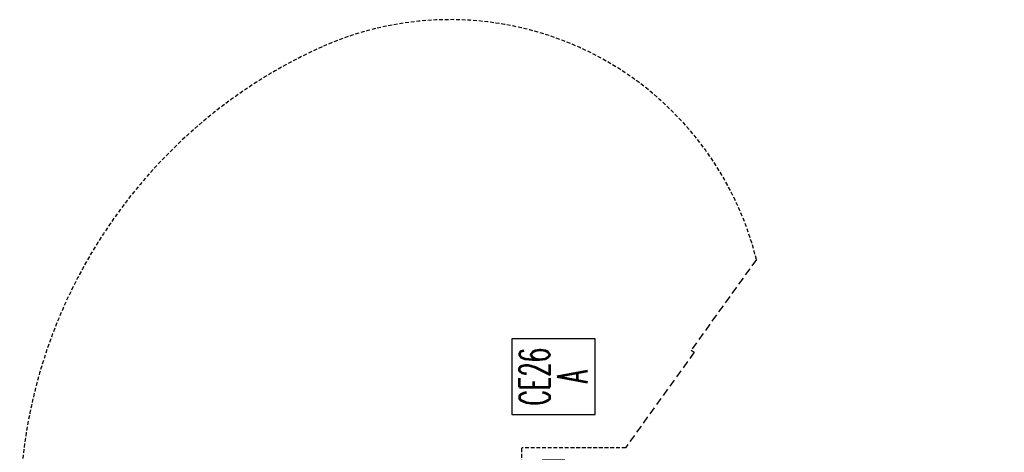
# Model space of a CAD drawing. Header units: inches. Extents: x -44 to 557, y -127 to 150.
# Tile 20 of 250: x 92 to 222, y 88 to 145. Entities that reach past the tile are written whole.
import ezdxf
from ezdxf.enums import TextEntityAlignment as Align

# ---------------------------------------------------------------- set-up
doc = ezdxf.new("R2010")
doc.units = ezdxf.units.IN
doc.header["$MEASUREMENT"] = 0
doc.linetypes.add('DASHEDX2', pattern=[1.5, 1, -0.5])
for name, color, linetype in [('A-FURN-P-PNLS-CON', 104, 'Continuous'), ('A-FURN-P-PNLS-CON-SYMBOL', 104, 'Continuous'), ('A-FURN-P-PNLS-CON-TEXT2', 104, 'Continuous'), ('A-FURN-P-TABLE-SWING', 3, 'Continuous'), ('A-FURN-P-TEXT_UTEXT', 7, 'Continuous'), ('PSATTR', 7, 'Continuous')]:
    doc.layers.add(name, color=color, linetype=linetype)
doc.styles.add('CAD_FNT', font='TXT.SHX', dxfattribs={"width": 0.6})
doc.styles.add('PMSymText', font='txt.shx', dxfattribs={"width": 0.65})
doc.styles.get("Standard").update_dxf_attribs({"font": 'arial.ttf'})

# ---------------------------------------------------------------- blocks, each defined once
blk = doc.blocks.new('VZCE-XX00-P-2D')
at = {"layer": 'A-FURN-P-PNLS-CON'}
for p, q in [((0.25, 3), (0, 3)), ((0, 3), (0, 0)), ((0.25, 0), (0.25, 3)), ((0, 0), (0.25, 0))]:
    blk.add_line(p, q, dxfattribs=at)
for p in [(0, 3), (0, 0)]:
    blk.add_point(p, dxfattribs=at)
at = {"layer": 'A-FURN-P-PNLS-CON-SYMBOL'}
for p, q in [((16.25, 7), (6.25, 7)), ((6.25, 7), (6.25, -4)), ((16.25, -4), (16.25, 7)), ((6.25, -4), (16.25, -4))]:
    blk.add_line(p, q, dxfattribs=at)
at = {"layer": 'A-FURN-P-PNLS-CON-TEXT2', "style": 'CAD_FNT', "width": 0.55, "flags": 8}
for tag, p in [('ITEXT2', (11.25, 4)), ('ITEXT3', (11.25, -1))]:
    blk.add_attdef(tag, text='', height=4, dxfattribs=at).set_placement(p, align=Align.MIDDLE_CENTER)
at = {"layer": 'A-FURN-P-TEXT_UTEXT', "style": 'PMSymText', "width": 0.65, "flags": 8}
for tag, p in [('PSUT1', (7.55, -10)), ('PSUT3', (7.55, -22))]:
    blk.add_attdef(tag, text='', height=4, dxfattribs=at).set_placement(p, align=Align.CENTER)
at = {"layer": 'A-FURN-P-TEXT_UTEXT', "style": 'PMSymText', "width": 0.65}
blk.add_attdef('PSUT2', text='', height=4, dxfattribs=at).set_placement((7.55, -16), align=Align.CENTER)
at = {"layer": 'PSATTR', "flags": 1}
for tag in ['PSON', 'PSMC', 'PSDH', 'PSPN', 'PSQT', 'PSEC', 'PST5', 'PST4', 'PST3', 'PST2', 'PST1']:
    blk.add_attdef(tag, text='', height=1, dxfattribs=at).set_placement((0, 0), align=Align.TOP_CENTER)
blk = doc.blocks.new('ATWT-0254-ZRN-2D')
at = {"layer": 'A-FURN-P-TABLE-SWING', "linetype": 'DASHEDX2', "ltscale": 0.5}
for p, q in [((2.83, -0.98), (10.16, -0.98)), ((10.16, -14.68), (10.16, -0.98)), ((23.02, -23.34), (22.73, -23.75))]:
    blk.add_line(p, q, dxfattribs=at)
at = {"layer": 'A-FURN-P-TABLE-SWING', "linetype": 'DASHEDX2'}
for p, q in [((22.73, -23.75), (10.16, -14.68)), ((34.95, -31.95), (23.02, -23.34))]:
    blk.add_line(p, q, dxfattribs=at)
at = {"layer": 'A-FURN-P-TABLE-SWING', "linetype": 'DASHEDX2', "ltscale": 0.5}
for centre, radius, start, end in [((1.31, -2.36), 67.63, 24.1988, 247.143), ((24.93, 8.47), 41.65, 283.9327, 24.6287)]:
    blk.add_arc(centre, radius, start, end, dxfattribs=at)
at = {"layer": 'A-FURN-P-TEXT_UTEXT', "style": 'PMSymText', "width": 0.65, "flags": 8}
for tag, p in [('PSUT1', (0.13, -70.68)), ('PSUT3', (0.13, -82.68))]:
    blk.add_attdef(tag, text='', height=4, dxfattribs=at).set_placement(p, align=Align.CENTER)
at = {"layer": 'A-FURN-P-TEXT_UTEXT', "style": 'PMSymText', "width": 0.65}
blk.add_attdef('PSUT2', text='', height=4, dxfattribs=at).set_placement((0.13, -76.68), align=Align.CENTER)
at = {"layer": 'PSATTR', "flags": 1}
for tag in ['PSON', 'PSMC', 'PSDH', 'PSPN', 'PSQT', 'PSEC', 'PST5', 'PST4', 'PST3', 'PST2', 'PST1']:
    blk.add_attdef(tag, text='', height=1, dxfattribs=at).set_placement((0, 0), align=Align.TOP_CENTER)

msp = doc.modelspace()

# ---------------------------------------------------------------- block references
at = {"rotation": 90}
msp.add_blockref('ATWT-0254-ZRN-2D', (157.59, 78.15), dxfattribs=at)
ref = msp.add_blockref('VZCE-XX00-P-2D', (164.27, 86.43), dxfattribs=dict(rotation=90.00000000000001))
ref.add_attrib('ITEXT2', 'CE26', dxfattribs={"layer": 'A-FURN-P-PNLS-CON-TEXT2', "height": 4, "rotation": 90, "style": 'CAD_FNT', "width": 0.55}).set_placement((160.27, 97.68), align=Align.MIDDLE_CENTER)
ref.add_attrib('ITEXT3', 'A', dxfattribs={"layer": 'A-FURN-P-PNLS-CON-TEXT2', "height": 4, "rotation": 90, "style": 'CAD_FNT', "width": 0.55}).set_placement((165.27, 97.68), align=Align.MIDDLE_CENTER)

doc.saveas('drawing.dxf')
